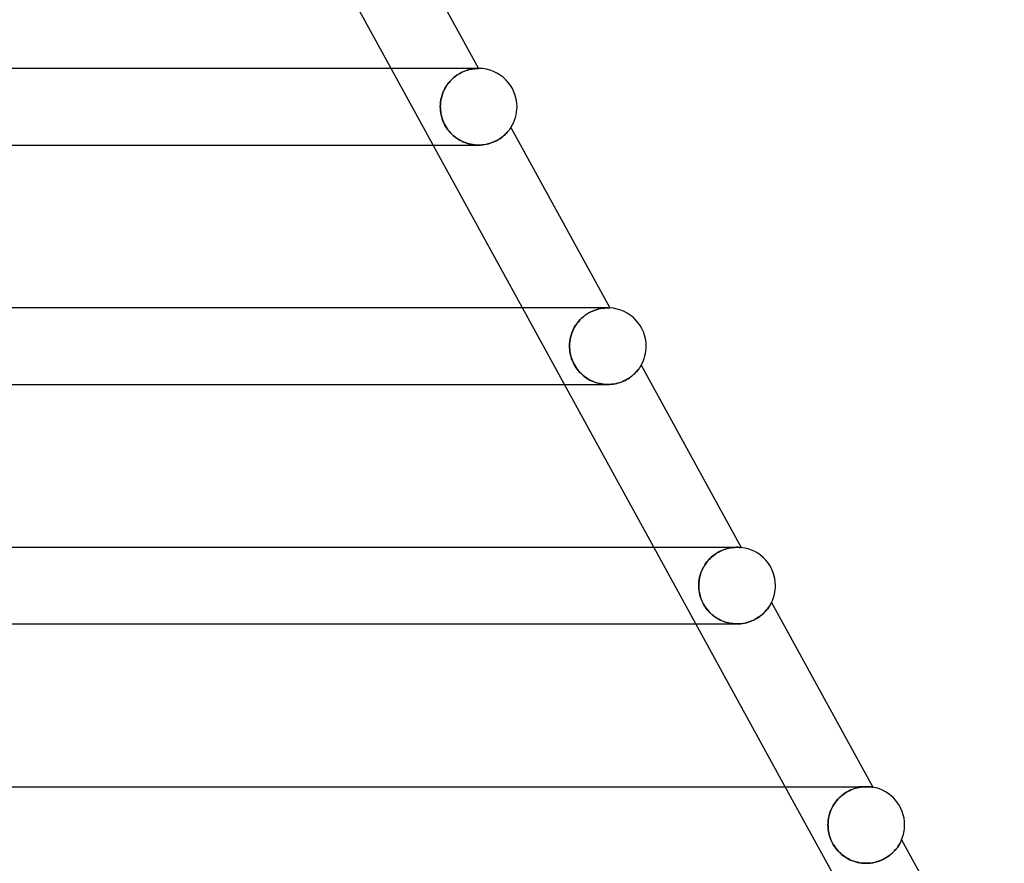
# Model space of a CAD drawing. Header units: millimetres. Extents: x -385 to 385, y -2 to 250.
# Tile 84 of 85: x 251 to 302, y 88 to 132. Entities that reach past the tile are written whole.
import ezdxf

# ---------------------------------------------------------------- set-up
doc = ezdxf.new("R2010")
doc.units = ezdxf.units.MM
doc.layers.add('HIDDEN', color=7, linetype='Continuous')
doc.layers.add('THICK', color=7, linetype='Continuous')

msp = doc.modelspace()

# ---------------------------------------------------------------- linework, layer by layer
at = {"layer": 'HIDDEN'}
for p, q in [((272.121, 125), (269.926, 129)), ((273.198, 128.523), (273.289, 128.596)), ((273.365, 128.651), (273.273, 128.584)), ((273.289, 128.596), (273.381, 128.662)), ((273.458, 128.71), (273.365, 128.651)), ((273.381, 128.662), (273.475, 128.721)), ((273.55, 128.763), (273.458, 128.71)), ((273.475, 128.721), (273.569, 128.773)), ((273.642, 128.809), (273.55, 128.763)), ((273.569, 128.773), (273.662, 128.818)), ((273.731, 128.848), (273.642, 128.809)), ((273.662, 128.818), (273.752, 128.857)), ((273.819, 128.882), (273.731, 128.848)), ((273.752, 128.857), (273.84, 128.889)), ((273.903, 128.91), (273.819, 128.882)), ((273.84, 128.889), (273.925, 128.917)), ((273.984, 128.933), (273.903, 128.91)), ((273.925, 128.917), (274.006, 128.939)), ((274.061, 128.952), (273.984, 128.933)), ((274.006, 128.939), (274.083, 128.957)), ((274.133, 128.966), (274.061, 128.952)), ((274.083, 128.957), (274.154, 128.97)), ((274.199, 128.978), (274.133, 128.966)), ((274.154, 128.97), (274.22, 128.981)), ((274.5, 129), (274.169, 129)), ((274.26, 128.986), (274.199, 128.978)), ((274.22, 128.981), (274.28, 128.988)), ((274.315, 128.992), (274.26, 128.986)), ((274.28, 128.988), (274.333, 128.993)), ((274.363, 128.995), (274.315, 128.992)), ((274.333, 128.993), (274.379, 128.996)), ((274.405, 128.998), (274.363, 128.995)), ((274.379, 128.996), (274.418, 128.998)), ((274.44, 128.999), (274.405, 128.998)), ((274.418, 128.998), (274.449, 128.999)), ((274.466, 129), (274.44, 128.999)), ((274.449, 128.999), (274.471, 129)), ((274.483, 129), (274.466, 129)), ((274.471, 129), (274.484, 129)), ((274.489, 129), (274.483, 129)), ((274.484, 129), (274.489, 129)), ((272.859, 128.154), (272.791, 128.051)), ((272.797, 128.061), (272.867, 128.165)), ((272.933, 128.252), (272.859, 128.154)), ((272.867, 128.165), (272.942, 128.263)), ((273.012, 128.344), (272.933, 128.252)), ((272.942, 128.263), (273.023, 128.356)), ((273.096, 128.431), (273.012, 128.344)), ((273.023, 128.356), (273.108, 128.443)), ((273.183, 128.511), (273.096, 128.431)), ((273.108, 128.443), (273.198, 128.523)), ((273.273, 128.584), (273.183, 128.511)), ((272.586, 127.603), (272.553, 127.485)), ((272.554, 127.49), (272.588, 127.609)), ((272.627, 127.72), (272.586, 127.603)), ((272.588, 127.609), (272.629, 127.727)), ((272.674, 127.833), (272.627, 127.72)), ((272.629, 127.727), (272.678, 127.841)), ((272.729, 127.944), (272.674, 127.833)), ((272.678, 127.841), (272.734, 127.953)), ((272.791, 128.051), (272.729, 127.944)), ((272.734, 127.953), (272.797, 128.061)), ((272.494, 127), (272.497, 127.123)), ((272.497, 127.122), (272.494, 127)), ((272.497, 127.123), (272.509, 127.246)), ((272.508, 127.244), (272.497, 127.122)), ((272.527, 127.365), (272.508, 127.244)), ((272.509, 127.246), (272.527, 127.369)), ((272.527, 127.369), (272.554, 127.49)), ((272.553, 127.485), (272.527, 127.365)), ((272.497, 126.894), (272.494, 127)), ((272.494, 127), (272.496, 126.908)), ((272.496, 126.908), (272.502, 126.816)), ((272.505, 126.788), (272.497, 126.894)), ((272.502, 126.816), (272.513, 126.722)), ((272.519, 126.683), (272.505, 126.788)), ((272.513, 126.722), (272.529, 126.628)), ((272.539, 126.578), (272.519, 126.683)), ((272.529, 126.628), (272.549, 126.533)), ((272.565, 126.474), (272.539, 126.578)), ((272.549, 126.533), (272.575, 126.437)), ((272.596, 126.371), (272.565, 126.474)), ((272.575, 126.437), (272.606, 126.342)), ((272.632, 126.27), (272.596, 126.371)), ((272.606, 126.342), (272.642, 126.246)), ((272.674, 126.171), (272.632, 126.27)), ((272.642, 126.246), (272.683, 126.151)), ((272.721, 126.074), (272.674, 126.171)), ((272.683, 126.151), (272.73, 126.059)), ((272.773, 125.981), (272.721, 126.074)), ((272.73, 126.059), (272.78, 125.969)), ((272.83, 125.89), (272.773, 125.981)), ((272.78, 125.969), (272.836, 125.882)), ((272.892, 125.803), (272.83, 125.89)), ((272.836, 125.882), (272.895, 125.799)), ((272.959, 125.718), (272.892, 125.803)), ((272.895, 125.799), (272.959, 125.718)), ((273.03, 125.638), (272.959, 125.718)), ((272.959, 125.718), (273.027, 125.641)), ((273.027, 125.641), (273.098, 125.567)), ((273.104, 125.562), (273.03, 125.638)), ((273.098, 125.567), (273.174, 125.498)), ((273.181, 125.491), (273.104, 125.562)), ((275.794, 125.478), (275.848, 125.525)), ((275.848, 125.525), (275.898, 125.572)), ((275.898, 125.572), (275.943, 125.618)), ((275.943, 125.618), (275.985, 125.662)), ((275.985, 125.662), (276.022, 125.704)), ((276.022, 125.704), (276.055, 125.744)), ((276.055, 125.744), (276.085, 125.781)), ((276.085, 125.781), (276.11, 125.814)), ((276.11, 125.814), (276.132, 125.844)), ((276.132, 125.844), (276.149, 125.869)), ((276.149, 125.869), (276.163, 125.89)), ((276.163, 125.89), (276.173, 125.904)), ((276.173, 125.904), (276.179, 125.913)), ((276.179, 125.913), (276.181, 125.916)), ((273.174, 125.498), (273.252, 125.432)), ((273.261, 125.425), (273.181, 125.491)), ((273.252, 125.432), (273.334, 125.371)), ((273.344, 125.364), (273.261, 125.425)), ((273.334, 125.371), (273.419, 125.314)), ((273.429, 125.307), (273.344, 125.364)), ((273.419, 125.314), (273.506, 125.261)), ((273.516, 125.255), (273.429, 125.307)), ((273.506, 125.261), (273.596, 125.213)), ((273.605, 125.208), (273.516, 125.255)), ((273.596, 125.213), (273.688, 125.169)), ((273.697, 125.166), (273.605, 125.208)), ((273.688, 125.169), (273.782, 125.131)), ((273.79, 125.128), (273.697, 125.166)), ((273.782, 125.131), (273.879, 125.097)), ((273.885, 125.095), (273.79, 125.128)), ((273.879, 125.097), (273.977, 125.068)), ((273.982, 125.066), (273.885, 125.095)), ((273.977, 125.068), (274.076, 125.044)), ((274.081, 125.043), (273.982, 125.066)), ((274.076, 125.044), (274.177, 125.025)), ((274.181, 125.024), (274.081, 125.043)), ((274.177, 125.025), (274.279, 125.011)), ((274.282, 125.011), (274.181, 125.024)), ((274.279, 125.011), (274.382, 125.003)), ((274.384, 125.003), (274.282, 125.011)), ((274.382, 125.003), (274.485, 125)), ((274.486, 125), (274.384, 125.003)), ((274.485, 125), (274.591, 125.002)), ((274.493, 125), (274.493, 125)), ((274.591, 125.002), (274.696, 125.01)), ((274.696, 125.01), (274.801, 125.024)), ((274.801, 125.024), (274.903, 125.042)), ((274.903, 125.042), (275.003, 125.066)), ((275.003, 125.066), (275.1, 125.094)), ((275.1, 125.094), (275.194, 125.127)), ((275.194, 125.127), (275.285, 125.163)), ((275.285, 125.163), (275.371, 125.202)), ((275.371, 125.202), (275.452, 125.244)), ((275.452, 125.244), (275.529, 125.288)), ((275.529, 125.288), (275.602, 125.334)), ((275.602, 125.334), (275.671, 125.381)), ((275.671, 125.381), (275.734, 125.429)), ((275.734, 125.429), (275.794, 125.478)), ((278.981, 112.5), (276.786, 116.5)), ((280.187, 116.198), (280.288, 116.256)), ((280.35, 116.289), (280.253, 116.237)), ((280.288, 116.256), (280.388, 116.307)), ((280.445, 116.333), (280.35, 116.289)), ((280.388, 116.307), (280.488, 116.351)), ((280.538, 116.371), (280.445, 116.333)), ((280.488, 116.351), (280.585, 116.388)), ((280.629, 116.403), (280.538, 116.371)), ((280.585, 116.388), (280.68, 116.418)), ((280.717, 116.429), (280.629, 116.403)), ((280.68, 116.418), (280.771, 116.443)), ((280.802, 116.45), (280.717, 116.429)), ((280.771, 116.443), (280.858, 116.462)), ((280.882, 116.466), (280.802, 116.45)), ((280.858, 116.462), (280.939, 116.476)), ((280.958, 116.479), (280.882, 116.466)), ((280.939, 116.476), (281.016, 116.486)), ((281.028, 116.488), (280.958, 116.479)), ((281.016, 116.486), (281.086, 116.493)), ((281.093, 116.494), (281.028, 116.488)), ((281.086, 116.493), (281.149, 116.498)), ((281.151, 116.498), (281.093, 116.494)), ((281.149, 116.498), (281.205, 116.5)), ((281.203, 116.499), (281.151, 116.498)), ((281.248, 116.5), (281.203, 116.499)), ((281.205, 116.5), (281.252, 116.5)), ((281.277, 116.5), (281.248, 116.5)), ((281.302, 116.499), (281.277, 116.5)), ((281.322, 116.499), (281.302, 116.499)), ((281.337, 116.498), (281.322, 116.499)), ((281.347, 116.498), (281.337, 116.498)), ((281.35, 116.498), (281.347, 116.498)), ((279.706, 115.779), (279.628, 115.68)), ((279.635, 115.69), (279.716, 115.791)), ((279.789, 115.873), (279.706, 115.779)), ((279.716, 115.791), (279.802, 115.886)), ((279.876, 115.96), (279.789, 115.873)), ((279.802, 115.886), (279.893, 115.975)), ((279.968, 116.04), (279.876, 115.96)), ((279.893, 115.975), (279.988, 116.057)), ((280.061, 116.113), (279.968, 116.04)), ((279.988, 116.057), (280.086, 116.131)), ((280.157, 116.179), (280.061, 116.113)), ((280.086, 116.131), (280.187, 116.198)), ((280.253, 116.237), (280.157, 116.179)), ((279.384, 115.238), (279.341, 115.119)), ((279.342, 115.122), (279.386, 115.241)), ((279.435, 115.354), (279.384, 115.238)), ((279.386, 115.241), (279.437, 115.359)), ((279.492, 115.467), (279.435, 115.354)), ((279.437, 115.359), (279.495, 115.473)), ((279.557, 115.576), (279.492, 115.467)), ((279.495, 115.473), (279.562, 115.584)), ((279.628, 115.68), (279.557, 115.576)), ((279.562, 115.584), (279.635, 115.69)), ((279.248, 114.626), (279.259, 114.751)), ((279.259, 114.751), (279.248, 114.626)), ((279.259, 114.751), (279.279, 114.876)), ((279.279, 114.875), (279.259, 114.751)), ((279.279, 114.876), (279.307, 115)), ((279.306, 114.998), (279.279, 114.875)), ((279.341, 115.119), (279.306, 114.998)), ((279.307, 115), (279.342, 115.122)), ((279.244, 114.5), (279.248, 114.626)), ((279.248, 114.626), (279.244, 114.5)), ((279.246, 114.408), (279.244, 114.5)), ((279.244, 114.5), (279.246, 114.411)), ((279.246, 114.411), (279.252, 114.322)), ((279.253, 114.317), (279.246, 114.408)), ((279.252, 114.322), (279.262, 114.232)), ((279.263, 114.226), (279.253, 114.317)), ((279.262, 114.232), (279.277, 114.142)), ((279.279, 114.133), (279.263, 114.226)), ((279.277, 114.142), (279.295, 114.052)), ((279.299, 114.038), (279.279, 114.133)), ((279.295, 114.052), (279.319, 113.961)), ((279.324, 113.942), (279.299, 114.038)), ((279.319, 113.961), (279.346, 113.871)), ((279.355, 113.845), (279.324, 113.942)), ((279.346, 113.871), (279.379, 113.781)), ((279.392, 113.747), (279.355, 113.845)), ((279.379, 113.781), (279.415, 113.693)), ((279.435, 113.649), (279.392, 113.747)), ((279.415, 113.693), (279.456, 113.606)), ((279.484, 113.551), (279.435, 113.649)), ((279.456, 113.606), (279.5, 113.522)), ((279.539, 113.456), (279.484, 113.551)), ((279.5, 113.522), (279.549, 113.44)), ((279.598, 113.365), (279.539, 113.456)), ((279.549, 113.44), (279.602, 113.36)), ((279.662, 113.277), (279.598, 113.365)), ((279.602, 113.36), (279.658, 113.282)), ((279.658, 113.282), (279.719, 113.207)), ((279.73, 113.193), (279.662, 113.277)), ((279.719, 113.207), (279.782, 113.136)), ((279.803, 113.114), (279.73, 113.193)), ((282.704, 113.129), (282.746, 113.175)), ((282.746, 113.175), (282.784, 113.22)), ((282.784, 113.22), (282.819, 113.262)), ((282.819, 113.262), (282.851, 113.303)), ((282.851, 113.303), (282.879, 113.341)), ((282.879, 113.341), (282.904, 113.377)), ((282.904, 113.377), (282.926, 113.41)), ((282.926, 113.41), (282.945, 113.439)), ((282.945, 113.439), (282.96, 113.464)), ((282.96, 113.464), (282.973, 113.484)), ((282.973, 113.484), (282.982, 113.499)), ((282.982, 113.499), (282.987, 113.508)), ((282.987, 113.508), (282.989, 113.511)), ((279.782, 113.136), (279.849, 113.067)), ((279.88, 113.038), (279.803, 113.114)), ((279.849, 113.067), (279.919, 113.002)), ((279.96, 112.967), (279.88, 113.038)), ((279.919, 113.002), (279.991, 112.941)), ((280.044, 112.9), (279.96, 112.967)), ((279.991, 112.941), (280.067, 112.883)), ((280.131, 112.839), (280.044, 112.9)), ((280.067, 112.883), (280.145, 112.829)), ((280.221, 112.782), (280.131, 112.839)), ((280.145, 112.829), (280.226, 112.779)), ((280.313, 112.73), (280.221, 112.782)), ((280.226, 112.779), (280.309, 112.732)), ((280.309, 112.732), (280.394, 112.69)), ((280.409, 112.683), (280.313, 112.73)), ((280.394, 112.69), (280.481, 112.651)), ((280.506, 112.641), (280.409, 112.683)), ((280.481, 112.651), (280.57, 112.617)), ((281.984, 112.642), (282.068, 112.677)), ((282.068, 112.677), (282.148, 112.716)), ((282.148, 112.716), (282.226, 112.757)), ((282.226, 112.757), (282.299, 112.801)), ((282.299, 112.801), (282.369, 112.845)), ((282.369, 112.845), (282.434, 112.892)), ((282.434, 112.892), (282.496, 112.939)), ((282.496, 112.939), (282.554, 112.987)), ((282.554, 112.987), (282.608, 113.035)), ((282.608, 113.035), (282.658, 113.082)), ((282.658, 113.082), (282.704, 113.129)), ((280.606, 112.604), (280.506, 112.641)), ((280.57, 112.617), (280.661, 112.587)), ((280.708, 112.573), (280.606, 112.604)), ((280.661, 112.587), (280.754, 112.561)), ((280.811, 112.547), (280.708, 112.573)), ((280.754, 112.561), (280.848, 112.539)), ((280.916, 112.527), (280.811, 112.547)), ((280.848, 112.539), (280.943, 112.523)), ((281.022, 112.512), (280.916, 112.527)), ((280.943, 112.523), (281.04, 112.51)), ((281.129, 112.503), (281.022, 112.512)), ((281.04, 112.51), (281.136, 112.503)), ((281.235, 112.5), (281.129, 112.503)), ((281.136, 112.503), (281.234, 112.5)), ((281.234, 112.5), (281.332, 112.502)), ((281.332, 112.502), (281.429, 112.509)), ((281.429, 112.509), (281.525, 112.52)), ((281.525, 112.52), (281.621, 112.536)), ((281.621, 112.536), (281.715, 112.556)), ((281.715, 112.556), (281.807, 112.581)), ((281.807, 112.581), (281.897, 112.61)), ((281.897, 112.61), (281.984, 112.642)), ((285.841, 100), (283.645, 104)), ((287.301, 103.876), (287.393, 103.907)), ((287.444, 103.922), (287.346, 103.892)), ((287.393, 103.907), (287.482, 103.933)), ((287.539, 103.947), (287.444, 103.922)), ((287.482, 103.933), (287.569, 103.954)), ((287.63, 103.966), (287.539, 103.947)), ((287.569, 103.954), (287.653, 103.97)), ((287.619, 104), (287.617, 104)), ((287.716, 103.98), (287.63, 103.966)), ((287.653, 103.97), (287.733, 103.982)), ((287.797, 103.99), (287.716, 103.98)), ((287.733, 103.982), (287.808, 103.991)), ((287.872, 103.996), (287.797, 103.99)), ((287.808, 103.991), (287.879, 103.996)), ((287.941, 103.999), (287.872, 103.996)), ((287.879, 103.996), (287.945, 103.999)), ((288.004, 104), (287.941, 103.999)), ((287.945, 103.999), (288.005, 104)), ((288.061, 103.999), (288.004, 104)), ((288.109, 103.997), (288.061, 103.999)), ((288.151, 103.994), (288.109, 103.997)), ((288.185, 103.991), (288.151, 103.994)), ((288.207, 103.989), (288.185, 103.991)), ((288.215, 103.988), (288.207, 103.989)), ((286.496, 103.326), (286.575, 103.41)), ((286.629, 103.462), (286.535, 103.369)), ((286.575, 103.41), (286.658, 103.489)), ((286.728, 103.549), (286.629, 103.462)), ((286.658, 103.489), (286.745, 103.562)), ((286.83, 103.626), (286.728, 103.549)), ((286.745, 103.562), (286.835, 103.63)), ((286.933, 103.695), (286.83, 103.626)), ((286.835, 103.63), (286.927, 103.692)), ((286.927, 103.692), (287.021, 103.747)), ((287.037, 103.756), (286.933, 103.695)), ((287.021, 103.747), (287.114, 103.796)), ((287.142, 103.809), (287.037, 103.756)), ((287.114, 103.796), (287.208, 103.839)), ((287.245, 103.854), (287.142, 103.809)), ((287.208, 103.839), (287.301, 103.876)), ((287.346, 103.892), (287.245, 103.854)), ((286.22, 102.925), (286.161, 102.801)), ((286.184, 102.852), (286.234, 102.952)), ((286.288, 103.045), (286.22, 102.925)), ((286.234, 102.952), (286.291, 103.051)), ((286.363, 103.159), (286.288, 103.045)), ((286.291, 103.051), (286.354, 103.146)), ((286.354, 103.146), (286.422, 103.238)), ((286.446, 103.267), (286.363, 103.159)), ((286.422, 103.238), (286.496, 103.326)), ((286.535, 103.369), (286.446, 103.267)), ((286.036, 102.41), (286.013, 102.275)), ((286.021, 102.325), (286.041, 102.433)), ((286.069, 102.543), (286.036, 102.41)), ((286.041, 102.433), (286.068, 102.539)), ((286.068, 102.539), (286.1, 102.645)), ((286.11, 102.674), (286.069, 102.543)), ((286.1, 102.645), (286.139, 102.749)), ((286.161, 102.801), (286.11, 102.674)), ((286.139, 102.749), (286.184, 102.852)), ((285.999, 102.138), (285.994, 102)), ((285.994, 102), (285.997, 102.109)), ((285.997, 101.907), (285.994, 102)), ((285.994, 102), (285.998, 101.891)), ((285.997, 102.109), (286.006, 102.217)), ((286.003, 101.814), (285.997, 101.907)), ((285.998, 101.891), (286.007, 101.781)), ((286.013, 102.275), (285.999, 102.138)), ((286.006, 102.217), (286.021, 102.325)), ((286.014, 101.721), (286.003, 101.814)), ((286.007, 101.781), (286.022, 101.671)), ((286.03, 101.629), (286.014, 101.721)), ((286.022, 101.671), (286.044, 101.562)), ((286.05, 101.534), (286.03, 101.629)), ((286.044, 101.562), (286.071, 101.454)), ((286.076, 101.436), (286.05, 101.534)), ((286.071, 101.454), (286.105, 101.346)), ((286.109, 101.336), (286.076, 101.436)), ((286.105, 101.346), (286.145, 101.241)), ((286.147, 101.235), (286.109, 101.336)), ((286.145, 101.241), (286.191, 101.137)), ((286.194, 101.132), (286.147, 101.235)), ((286.191, 101.137), (286.243, 101.035)), ((286.247, 101.028), (286.194, 101.132)), ((286.243, 101.035), (286.302, 100.936)), ((286.307, 100.928), (286.247, 101.028)), ((286.302, 100.936), (286.365, 100.841)), ((286.371, 100.833), (286.307, 100.928)), ((286.365, 100.841), (286.431, 100.753)), ((286.44, 100.742), (286.371, 100.833)), ((289.607, 100.812), (289.642, 100.86)), ((289.642, 100.86), (289.673, 100.906)), ((289.673, 100.906), (289.701, 100.949)), ((289.701, 100.949), (289.725, 100.989)), ((289.725, 100.989), (289.745, 101.024)), ((289.745, 101.024), (289.762, 101.055)), ((289.762, 101.055), (289.775, 101.08)), ((289.775, 101.08), (289.785, 101.098)), ((289.785, 101.098), (289.791, 101.109)), ((289.791, 101.109), (289.793, 101.113)), ((286.431, 100.753), (286.501, 100.671)), ((286.514, 100.656), (286.44, 100.742)), ((286.501, 100.671), (286.572, 100.595)), ((286.593, 100.574), (286.514, 100.656)), ((286.572, 100.595), (286.645, 100.524)), ((286.675, 100.497), (286.593, 100.574)), ((286.645, 100.524), (286.72, 100.459)), ((286.762, 100.425), (286.675, 100.497)), ((286.72, 100.459), (286.796, 100.399)), ((286.851, 100.359), (286.762, 100.425)), ((286.796, 100.399), (286.874, 100.343)), ((286.944, 100.298), (286.851, 100.359)), ((286.874, 100.343), (286.955, 100.291)), ((289.027, 100.287), (289.104, 100.336)), ((289.104, 100.336), (289.177, 100.387)), ((289.177, 100.387), (289.246, 100.439)), ((289.246, 100.439), (289.31, 100.493)), ((289.31, 100.493), (289.371, 100.547)), ((289.371, 100.547), (289.426, 100.602)), ((289.426, 100.602), (289.478, 100.656)), ((289.478, 100.656), (289.525, 100.709)), ((289.525, 100.709), (289.568, 100.761)), ((289.568, 100.761), (289.607, 100.812)), ((287.04, 100.243), (286.944, 100.298)), ((286.955, 100.291), (287.039, 100.243)), ((287.039, 100.243), (287.125, 100.199)), ((287.138, 100.193), (287.04, 100.243)), ((287.125, 100.199), (287.213, 100.159)), ((287.238, 100.148), (287.138, 100.193)), ((287.213, 100.159), (287.304, 100.123)), ((287.341, 100.109), (287.238, 100.148)), ((287.304, 100.123), (287.397, 100.091)), ((287.446, 100.076), (287.341, 100.109)), ((287.397, 100.091), (287.491, 100.064)), ((287.552, 100.049), (287.446, 100.076)), ((287.491, 100.064), (287.587, 100.042)), ((287.66, 100.028), (287.552, 100.049)), ((287.587, 100.042), (287.685, 100.024)), ((287.769, 100.013), (287.66, 100.028)), ((287.685, 100.024), (287.784, 100.011)), ((287.879, 100.003), (287.769, 100.013)), ((287.784, 100.011), (287.884, 100.003)), ((287.989, 100), (287.879, 100.003)), ((287.884, 100.003), (287.985, 100)), ((287.985, 100), (288.086, 100.002)), ((288.086, 100.002), (288.187, 100.009)), ((288.187, 100.009), (288.287, 100.022)), ((288.287, 100.022), (288.387, 100.039)), ((288.387, 100.039), (288.487, 100.062)), ((288.487, 100.062), (288.584, 100.089)), ((288.584, 100.089), (288.678, 100.121)), ((288.678, 100.121), (288.77, 100.157)), ((288.77, 100.157), (288.859, 100.197)), ((288.859, 100.197), (288.945, 100.241)), ((288.945, 100.241), (289.027, 100.287)), ((292.7, 87.5), (290.505, 91.5)), ((293.402, 90.983), (293.493, 91.061)), ((293.533, 91.092), (293.444, 91.02)), ((293.493, 91.061), (293.587, 91.132)), ((293.625, 91.158), (293.533, 91.092)), ((293.587, 91.132), (293.683, 91.196)), ((293.719, 91.217), (293.625, 91.158)), ((293.683, 91.196), (293.782, 91.253)), ((293.813, 91.27), (293.719, 91.217)), ((293.782, 91.253), (293.88, 91.304)), ((293.908, 91.317), (293.813, 91.27)), ((293.88, 91.304), (293.979, 91.347)), ((294.003, 91.357), (293.908, 91.317)), ((293.979, 91.347), (294.076, 91.385)), ((294.097, 91.392), (294.003, 91.357)), ((294.076, 91.385), (294.172, 91.416)), ((294.189, 91.421), (294.097, 91.392)), ((294.172, 91.416), (294.266, 91.441)), ((294.279, 91.445), (294.189, 91.421)), ((294.266, 91.441), (294.357, 91.462)), ((294.367, 91.464), (294.279, 91.445)), ((294.748, 91.5), (294.352, 91.5)), ((294.357, 91.462), (294.445, 91.477)), ((294.451, 91.478), (294.367, 91.464)), ((294.445, 91.477), (294.529, 91.488)), ((294.532, 91.488), (294.451, 91.478)), ((294.529, 91.488), (294.609, 91.495)), ((294.609, 91.495), (294.532, 91.488)), ((294.609, 91.495), (294.685, 91.499)), ((294.682, 91.499), (294.609, 91.495)), ((294.75, 91.5), (294.682, 91.499)), ((294.685, 91.499), (294.756, 91.5)), ((294.823, 91.499), (294.75, 91.5)), ((294.888, 91.495), (294.823, 91.499)), ((294.944, 91.49), (294.888, 91.495)), ((294.994, 91.485), (294.944, 91.49)), ((295.038, 91.479), (294.994, 91.485)), ((295.071, 91.474), (295.038, 91.479)), ((295.083, 91.472), (295.071, 91.474)), ((293.062, 90.583), (293.002, 90.484)), ((293.021, 90.517), (293.085, 90.619)), ((293.128, 90.68), (293.062, 90.583)), ((293.085, 90.619), (293.156, 90.717)), ((293.2, 90.772), (293.128, 90.68)), ((293.156, 90.717), (293.233, 90.811)), ((293.277, 90.86), (293.2, 90.772)), ((293.233, 90.811), (293.315, 90.9)), ((293.358, 90.943), (293.277, 90.86)), ((293.315, 90.9), (293.402, 90.983)), ((293.444, 91.02), (293.358, 90.943)), ((292.824, 90.06), (292.795, 89.95)), ((292.799, 89.966), (292.83, 90.08)), ((292.859, 90.169), (292.824, 90.06)), ((292.83, 90.08), (292.868, 90.193)), ((292.9, 90.276), (292.859, 90.169)), ((292.868, 90.193), (292.912, 90.304)), ((292.948, 90.381), (292.9, 90.276)), ((292.912, 90.304), (292.963, 90.412)), ((293.002, 90.484), (292.948, 90.381)), ((292.963, 90.412), (293.021, 90.517)), ((292.745, 89.5), (292.748, 89.617)), ((292.748, 89.613), (292.745, 89.5)), ((292.749, 89.37), (292.745, 89.5)), ((292.745, 89.5), (292.747, 89.414)), ((292.748, 89.617), (292.758, 89.734)), ((292.757, 89.726), (292.748, 89.613)), ((292.773, 89.838), (292.757, 89.726)), ((292.758, 89.734), (292.775, 89.851)), ((292.795, 89.95), (292.773, 89.838)), ((292.775, 89.851), (292.799, 89.966)), ((292.747, 89.414), (292.753, 89.328)), ((292.762, 89.239), (292.749, 89.37)), ((292.753, 89.328), (292.762, 89.242)), ((292.762, 89.242), (292.775, 89.156)), ((292.784, 89.109), (292.762, 89.239)), ((292.775, 89.156), (292.793, 89.068)), ((292.814, 88.98), (292.784, 89.109)), ((292.793, 89.068), (292.816, 88.976)), ((292.853, 88.852), (292.814, 88.98)), ((292.816, 88.976), (292.844, 88.881)), ((292.844, 88.881), (292.878, 88.784)), ((292.901, 88.727), (292.853, 88.852)), ((292.878, 88.784), (292.919, 88.685)), ((292.957, 88.606), (292.901, 88.727)), ((292.919, 88.685), (292.967, 88.585)), ((293.021, 88.488), (292.957, 88.606)), ((292.967, 88.585), (293.021, 88.488)), ((293.093, 88.374), (293.021, 88.488)), ((293.021, 88.488), (293.08, 88.394)), ((296.446, 88.443), (296.478, 88.495)), ((296.478, 88.495), (296.505, 88.543)), ((296.505, 88.543), (296.528, 88.586)), ((296.528, 88.586), (296.548, 88.626)), ((296.548, 88.626), (296.564, 88.659)), ((296.564, 88.659), (296.577, 88.686)), ((296.577, 88.686), (296.586, 88.706)), ((296.586, 88.706), (296.591, 88.718)), ((296.591, 88.718), (296.592, 88.722)), ((293.08, 88.394), (293.143, 88.303)), ((293.17, 88.268), (293.093, 88.374)), ((293.143, 88.303), (293.212, 88.216)), ((293.251, 88.172), (293.17, 88.268)), ((293.212, 88.216), (293.285, 88.134)), ((293.334, 88.083), (293.251, 88.172)), ((293.285, 88.134), (293.362, 88.056)), ((293.419, 88.003), (293.334, 88.083)), ((293.362, 88.056), (293.443, 87.982)), ((293.505, 87.931), (293.419, 88.003)), ((293.443, 87.982), (293.527, 87.914)), ((295.957, 87.909), (296.032, 87.969)), ((296.032, 87.969), (296.101, 88.029)), ((296.101, 88.029), (296.165, 88.091)), ((296.165, 88.091), (296.224, 88.152)), ((296.224, 88.152), (296.278, 88.213)), ((296.278, 88.213), (296.327, 88.274)), ((296.327, 88.274), (296.371, 88.332)), ((296.371, 88.332), (296.411, 88.389)), ((296.411, 88.389), (296.446, 88.443)), ((293.593, 87.865), (293.505, 87.931)), ((293.527, 87.914), (293.615, 87.85)), ((293.685, 87.804), (293.593, 87.865)), ((293.615, 87.85), (293.705, 87.791)), ((293.779, 87.748), (293.685, 87.804)), ((293.705, 87.791), (293.799, 87.738)), ((293.877, 87.698), (293.779, 87.748)), ((293.799, 87.738), (293.895, 87.689)), ((293.977, 87.653), (293.877, 87.698)), ((293.895, 87.689), (293.994, 87.646)), ((294.08, 87.613), (293.977, 87.653)), ((293.994, 87.646), (294.096, 87.608)), ((294.185, 87.58), (294.08, 87.613)), ((294.096, 87.608), (294.2, 87.576)), ((294.293, 87.552), (294.185, 87.58)), ((294.2, 87.576), (294.305, 87.549)), ((294.401, 87.529), (294.293, 87.552)), ((294.305, 87.549), (294.413, 87.528)), ((294.512, 87.513), (294.401, 87.529)), ((294.413, 87.528), (294.522, 87.512)), ((294.623, 87.504), (294.512, 87.513)), ((294.522, 87.512), (294.632, 87.503)), ((294.736, 87.5), (294.623, 87.504)), ((294.632, 87.503), (294.743, 87.5)), ((294.743, 87.5), (294.856, 87.503)), ((294.856, 87.503), (294.969, 87.513)), ((294.969, 87.513), (295.081, 87.529)), ((295.081, 87.529), (295.192, 87.551)), ((295.192, 87.551), (295.301, 87.579)), ((295.301, 87.579), (295.407, 87.613)), ((295.407, 87.613), (295.51, 87.652)), ((295.51, 87.652), (295.608, 87.696)), ((295.608, 87.696), (295.703, 87.745)), ((295.703, 87.745), (295.793, 87.797)), ((295.793, 87.797), (295.878, 87.852)), ((295.878, 87.852), (295.957, 87.909))]:
    msp.add_line(p, q, dxfattribs=at)
msp.add_arc((274.5, 127), 2, 90, 90.3235, dxfattribs=at)
at = {"layer": 'THICK'}
for p, q in [((269.37, 138.327), (274.489, 129)), ((269.926, 129), (265.261, 137.5)), ((274.5, 129), (0, 129)), ((275.843, 125.521), (275.792, 125.476)), ((275.89, 125.565), (275.843, 125.521)), ((275.934, 125.608), (275.89, 125.565)), ((275.973, 125.65), (275.934, 125.608)), ((276.009, 125.689), (275.973, 125.65)), ((276.041, 125.727), (276.009, 125.689)), ((276.071, 125.763), (276.041, 125.727)), ((276.096, 125.796), (276.071, 125.763)), ((276.119, 125.826), (276.096, 125.796)), ((276.138, 125.853), (276.119, 125.826)), ((276.153, 125.875), (276.138, 125.853)), ((276.165, 125.893), (276.153, 125.875)), ((276.174, 125.906), (276.165, 125.893)), ((276.179, 125.914), (276.174, 125.906)), ((276.181, 125.916), (276.179, 125.914)), ((276.181, 125.916), (281.35, 116.498)), ((196.177, 125), (274.493, 125)), ((276.786, 116.5), (272.121, 125)), ((274.585, 125.002), (274.486, 125)), ((274.684, 125.009), (274.585, 125.002)), ((274.782, 125.021), (274.684, 125.009)), ((274.878, 125.037), (274.782, 125.021)), ((274.972, 125.058), (274.878, 125.037)), ((275.064, 125.083), (274.972, 125.058)), ((275.153, 125.112), (275.064, 125.083)), ((275.24, 125.144), (275.153, 125.112)), ((275.322, 125.179), (275.24, 125.144)), ((275.401, 125.217), (275.322, 125.179)), ((275.476, 125.257), (275.401, 125.217)), ((275.547, 125.299), (275.476, 125.257)), ((275.614, 125.342), (275.547, 125.299)), ((275.678, 125.387), (275.614, 125.342)), ((275.737, 125.431), (275.678, 125.387)), ((275.792, 125.476), (275.737, 125.431)), ((281.249, 116.5), (199.285, 116.5)), ((281.252, 116.5), (281.281, 116.5)), ((281.281, 116.5), (281.306, 116.499)), ((281.306, 116.499), (281.325, 116.499)), ((281.325, 116.499), (281.339, 116.498)), ((281.339, 116.498), (281.347, 116.498)), ((281.347, 116.498), (281.35, 116.498)), ((282.752, 113.182), (282.709, 113.135)), ((282.792, 113.228), (282.752, 113.182)), ((282.827, 113.272), (282.792, 113.228)), ((282.859, 113.314), (282.827, 113.272)), ((282.887, 113.352), (282.859, 113.314)), ((282.911, 113.387), (282.887, 113.352)), ((282.932, 113.419), (282.911, 113.387)), ((282.95, 113.447), (282.932, 113.419)), ((282.964, 113.47), (282.95, 113.447)), ((282.975, 113.488), (282.964, 113.47)), ((282.983, 113.501), (282.975, 113.488)), ((282.987, 113.509), (282.983, 113.501)), ((282.989, 113.511), (282.987, 113.509)), ((282.989, 113.511), (288.215, 103.988)), ((282.036, 112.664), (281.945, 112.627)), ((282.123, 112.703), (282.036, 112.664)), ((282.205, 112.746), (282.123, 112.703)), ((282.283, 112.791), (282.205, 112.746)), ((282.358, 112.838), (282.283, 112.791)), ((282.427, 112.887), (282.358, 112.838)), ((282.493, 112.936), (282.427, 112.887)), ((282.553, 112.986), (282.493, 112.936)), ((282.61, 113.036), (282.553, 112.986)), ((282.661, 113.086), (282.61, 113.036)), ((282.709, 113.135), (282.661, 113.086)), ((201.028, 112.5), (281.243, 112.5)), ((283.645, 104), (278.981, 112.5)), ((281.341, 112.502), (281.235, 112.5)), ((281.446, 112.51), (281.341, 112.502)), ((281.551, 112.524), (281.446, 112.51)), ((281.653, 112.542), (281.551, 112.524)), ((281.753, 112.566), (281.653, 112.542)), ((281.851, 112.594), (281.753, 112.566)), ((281.945, 112.627), (281.851, 112.594)), ((239.698, 104), (254.095, 104)), ((254.095, 104), (266.081, 104)), ((266.081, 104), (275.542, 104)), ((275.542, 104), (282.388, 104)), ((282.388, 104), (286.553, 104)), ((286.553, 104), (288.006, 104)), ((288.006, 104), (288.067, 103.999)), ((288.067, 103.999), (288.119, 103.996)), ((288.119, 103.996), (288.16, 103.994)), ((288.16, 103.994), (288.19, 103.991)), ((288.19, 103.991), (288.208, 103.989)), ((288.208, 103.989), (288.215, 103.988)), ((289.615, 100.823), (289.579, 100.776)), ((289.648, 100.868), (289.615, 100.823)), ((289.676, 100.911), (289.648, 100.868)), ((289.702, 100.951), (289.676, 100.911)), ((289.724, 100.987), (289.702, 100.951)), ((289.742, 101.019), (289.724, 100.987)), ((289.758, 101.047), (289.742, 101.019)), ((289.771, 101.071), (289.758, 101.047)), ((289.78, 101.089), (289.771, 101.071)), ((289.787, 101.102), (289.78, 101.089)), ((289.791, 101.11), (289.787, 101.102)), ((289.793, 101.113), (289.791, 101.11)), ((289.793, 101.113), (295.083, 91.472)), ((289.064, 100.31), (288.985, 100.262)), ((289.139, 100.36), (289.064, 100.31)), ((289.21, 100.411), (289.139, 100.36)), ((289.276, 100.464), (289.21, 100.411)), ((289.338, 100.517), (289.276, 100.464)), ((289.395, 100.57), (289.338, 100.517)), ((289.447, 100.623), (289.395, 100.57)), ((289.495, 100.675), (289.447, 100.623)), ((289.539, 100.726), (289.495, 100.675)), ((289.579, 100.776), (289.539, 100.726)), ((205.878, 100), (287.993, 100)), ((290.505, 91.5), (285.841, 100)), ((288.099, 100.003), (287.989, 100)), ((288.207, 100.011), (288.099, 100.003)), ((288.314, 100.026), (288.207, 100.011)), ((288.42, 100.046), (288.314, 100.026)), ((288.523, 100.071), (288.42, 100.046)), ((288.623, 100.102), (288.523, 100.071)), ((288.719, 100.136), (288.623, 100.102)), ((288.812, 100.175), (288.719, 100.136)), ((288.901, 100.217), (288.812, 100.175)), ((288.985, 100.262), (288.901, 100.217)), ((245.361, 91.5), (260.069, 91.5)), ((260.069, 91.5), (272.316, 91.5)), ((272.316, 91.5), (281.987, 91.5)), ((281.987, 91.5), (288.989, 91.5)), ((288.989, 91.5), (293.257, 91.5)), ((293.257, 91.5), (294.755, 91.5)), ((294.756, 91.5), (294.827, 91.498)), ((294.827, 91.498), (294.891, 91.495)), ((294.891, 91.495), (294.948, 91.49)), ((294.948, 91.49), (294.995, 91.485)), ((294.995, 91.485), (295.033, 91.48)), ((295.033, 91.48), (295.061, 91.476)), ((295.061, 91.476), (295.078, 91.473)), ((295.078, 91.473), (295.083, 91.472)), ((296.49, 88.516), (296.462, 88.468)), ((296.515, 88.561), (296.49, 88.516)), ((296.536, 88.601), (296.515, 88.561)), ((296.554, 88.636), (296.536, 88.601)), ((296.568, 88.666), (296.554, 88.636)), ((296.579, 88.691), (296.568, 88.666)), ((296.586, 88.708), (296.579, 88.691)), ((296.591, 88.718), (296.586, 88.708)), ((296.592, 88.722), (296.591, 88.718)), ((296.592, 88.722), (301.957, 78.947)), ((296.077, 88.007), (296.007, 87.948)), ((296.141, 88.067), (296.077, 88.007)), ((296.201, 88.128), (296.141, 88.067)), ((296.256, 88.188), (296.201, 88.128)), ((296.306, 88.247), (296.256, 88.188)), ((296.351, 88.305), (296.306, 88.247)), ((296.392, 88.362), (296.351, 88.305)), ((296.429, 88.416), (296.392, 88.362)), ((296.462, 88.468), (296.429, 88.416)), ((297.365, 79), (292.7, 87.5)), ((294.847, 87.503), (294.736, 87.5)), ((294.957, 87.512), (294.847, 87.503)), ((295.067, 87.526), (294.957, 87.512)), ((295.176, 87.547), (295.067, 87.526)), ((295.283, 87.574), (295.176, 87.547)), ((295.388, 87.607), (295.283, 87.574)), ((295.489, 87.644), (295.388, 87.607)), ((295.586, 87.686), (295.489, 87.644)), ((295.68, 87.732), (295.586, 87.686)), ((295.769, 87.783), (295.68, 87.732)), ((295.854, 87.836), (295.769, 87.783)), ((295.933, 87.891), (295.854, 87.836)), ((296.007, 87.948), (295.933, 87.891))]:
    msp.add_line(p, q, dxfattribs=at)
for centre, start, end in [((274.5, 127), 0, 90), ((274.5, 127), 327.1907, 0), ((281.25, 114.5), 0, 87.1391), ((281.25, 114.5), 330.3749, 0), ((288, 102), 0, 83.8421), ((288, 102), 333.6719, 0), ((294.75, 89.5), 0, 80.4065), ((294.75, 89.5), 337.1074, 0)]:
    msp.add_arc(centre, 2, start, end, dxfattribs=at)

doc.saveas('drawing.dxf')
